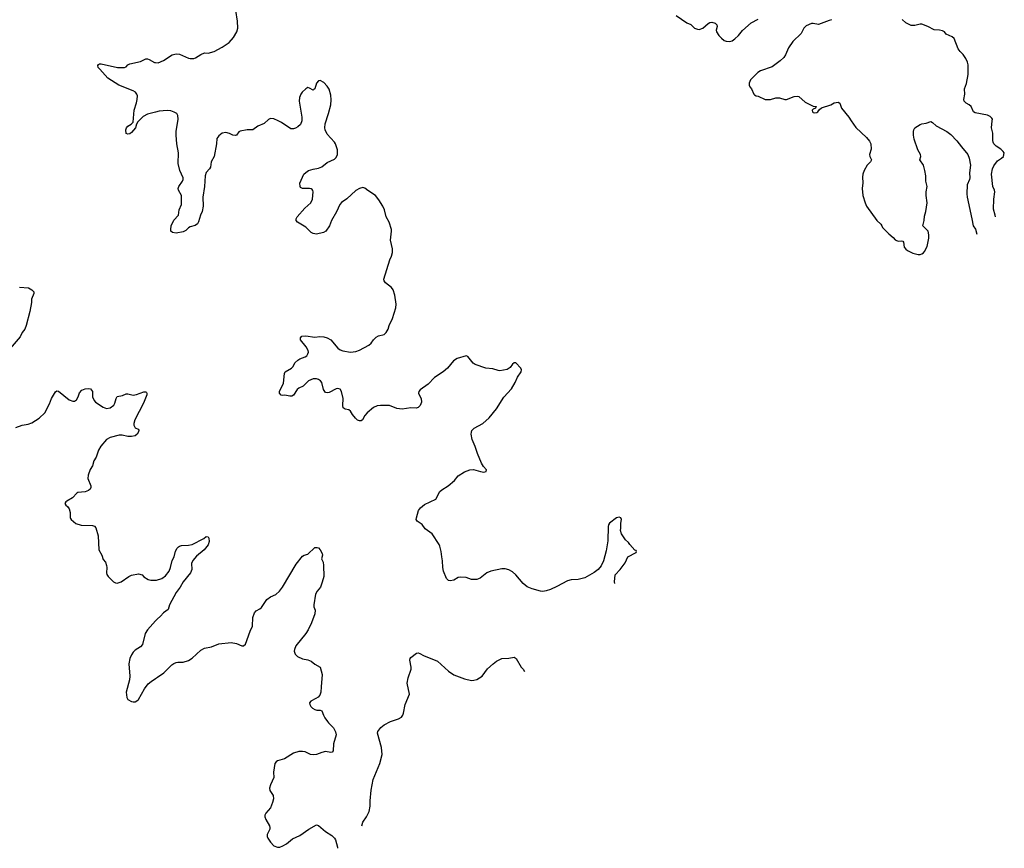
# Model space of a CAD drawing. Header units: inches. Extents: x 2005975 to 2217453, y 644152 to 846769.
# Tile 41 of 162: x 2098473 to 2109537, y 658576 to 667886. Entities that reach past the tile are written whole.
import ezdxf

# ---------------------------------------------------------------- set-up
doc = ezdxf.new("R2010")
doc.units = ezdxf.units.IN
doc.header["$MEASUREMENT"] = 0
for name, color, linetype in [('C0696', 7, 'Continuous'), ('C1605', 7, 'Continuous'), ('C1606', 7, 'Continuous')]:
    doc.layers.add(name, color=color, linetype=linetype)

msp = doc.modelspace()

# ---------------------------------------------------------------- linework, layer by layer
at = {"layer": 'C0696', "color": 6, "elevation": 300}
for points in [[(2100000, 666848), (2099910, 666825), (2099861, 666799), (2099800, 666740), (2099787, 666713), (2099776, 666670), (2099730, 666619), (2099710, 666603), (2099690, 666599), (2099670, 666608), (2099667, 666647), (2099675, 666670), (2099690, 666691), (2099727, 666713), (2099747, 666733), (2099758, 666870), (2099787, 666950), (2099795, 666990), (2099796, 667030), (2099790, 667050), (2099773, 667070), (2099750, 667085), (2099587, 667150), (2099465, 667230), (2099373, 667330), (2099357, 667350), (2099352, 667370), (2099358, 667382), (2099369, 667390), (2099390, 667389), (2099571, 667350), (2099650, 667349), (2099670, 667358), (2099690, 667378), (2099710, 667389), (2099830, 667417), (2099890, 667446), (2099910, 667446), (2099930, 667439), (2099990, 667405), (2100000, 667404)], [(2098470, 664881), (2098574, 664874), (2098611, 664850), (2098631, 664830), (2098631, 664810), (2098607, 664747), (2098607, 664710), (2098588, 664608), (2098547, 664450), (2098530, 664410), (2098502, 664370), (2098477, 664323), (2098368, 664190)], [(2098430, 663304), (2098502, 663330), (2098570, 663342), (2098610, 663355), (2098693, 663410), (2098757, 663470), (2098807, 663570), (2098830, 663631), (2098876, 663704), (2098890, 663716), (2098910, 663713), (2099030, 663616), (2099070, 663598), (2099090, 663599), (2099110, 663614), (2099130, 663650), (2099146, 663694), (2099170, 663722), (2099210, 663738), (2099250, 663742), (2099270, 663737), (2099290, 663710), (2099293, 663650), (2099310, 663606), (2099324, 663590), (2099410, 663534), (2099450, 663518), (2099490, 663525), (2099530, 663554), (2099544, 663576), (2099557, 663630), (2099570, 663652), (2099630, 663664), (2099670, 663681), (2099690, 663683), (2099750, 663667), (2099785, 663675), (2099870, 663705), (2099890, 663706), (2099898, 663698), (2099903, 663690), (2099902, 663670), (2099864, 663576), (2099768, 663390), (2099755, 663350), (2099757, 663330), (2099770, 663299), (2099804, 663284), (2099813, 663273), (2099810, 663255), (2099794, 663230), (2099770, 663210), (2099730, 663203), (2099690, 663203), (2099624, 663216), (2099590, 663216), (2099490, 663191), (2099450, 663168), (2099386, 663094), (2099359, 663050), (2099332, 662970), (2099308, 662930), (2099290, 662875), (2099267, 662833), (2099244, 662770), (2099238, 662730), (2099273, 662650), (2099274, 662630), (2099264, 662610), (2099245, 662595), (2099210, 662581), (2099128, 662572), (2099114, 662566), (2099068, 662512), (2099002, 662478), (2098992, 662470), (2098982, 662450), (2098992, 662430), (2099010, 662418), (2099031, 662390), (2099039, 662350), (2099039, 662290), (2099043, 662283), (2099051, 662270), (2099105, 662225), (2099165, 662205), (2099290, 662202), (2099314, 662194), (2099330, 662175), (2099355, 662085), (2099363, 661930), (2099397, 661870), (2099410, 661822), (2099438, 661790), (2099450, 661754), (2099454, 661730), (2099447, 661670), (2099451, 661651), (2099468, 661628), (2099526, 661570), (2099550, 661559), (2099570, 661556), (2099615, 661570), (2099701, 661630), (2099730, 661645), (2099810, 661661), (2099850, 661650), (2099870, 661625), (2099917, 661597), (2099947, 661587), (2100000, 661587)], [(2100000, 661131), (2099911, 661030), (2099885, 660990), (2099853, 660867), (2099830, 660839), (2099770, 660801), (2099750, 660781), (2099730, 660749), (2099712, 660710), (2099701, 660650), (2099710, 660510), (2099708, 660470), (2099671, 660330), (2099678, 660270), (2099688, 660248), (2099730, 660227), (2099750, 660223), (2099770, 660223), (2099790, 660231), (2099810, 660247), (2099874, 660366), (2099918, 660422), (2099950, 660450), (2100000, 660482)]]:
    msp.add_lwpolyline(points, dxfattribs=at)
at = {"layer": 'C1605', "color": 6}
msp.add_line((2102640, 660000, 300), (2102640, 660000, 300), dxfattribs=at)
at = {"layer": 'C1605', "color": 6, "elevation": 300}
for points in [[(2101932, 660000), (2101944, 659984), (2101999, 659930), (2102023, 659883), (2102030, 659850), (2101998, 659750), (2101995, 659670), (2101983, 659657), (2101970, 659652), (2101910, 659662), (2101867, 659653), (2101809, 659631), (2101770, 659626), (2101741, 659630), (2101680, 659660), (2101650, 659665), (2101610, 659665), (2101550, 659644), (2101450, 659582), (2101370, 659558), (2101354, 659546), (2101340, 659530), (2101326, 659430), (2101328, 659370), (2101290, 659289), (2101280, 659250), (2101285, 659225), (2101320, 659170), (2101324, 659130), (2101314, 659090), (2101290, 659030), (2101239, 658970), (2101228, 658950), (2101228, 658930), (2101239, 658899), (2101282, 658830), (2101286, 658810), (2101284, 658790), (2101255, 658730), (2101255, 658710), (2101262, 658690), (2101290, 658646), (2101330, 658604), (2101370, 658588), (2101398, 658590), (2101430, 658602), (2101470, 658626), (2101537, 658683), (2101622, 658718), (2101724, 658790), (2101810, 658840), (2101830, 658833), (2101910, 658766), (2101980, 658720), (2102010, 658690), (2102021, 658670), (2102044, 658590), (2102046, 658576)], [(2102318, 658830), (2102331, 658870), (2102371, 658930), (2102400, 658990), (2102413, 659050), (2102413, 659110), (2102424, 659230), (2102446, 659350), (2102520, 659530), (2102545, 659630), (2102538, 659710), (2102495, 659870), (2102498, 659890), (2102530, 659934), (2102570, 659965), (2102640, 660000)]]:
    msp.add_lwpolyline(points, dxfattribs=at)
at = {"layer": 'C1606', "color": 6}
msp.add_line((2102640, 660000, 300), (2102640, 660000, 300), dxfattribs=at)
at = {"layer": 'C1606', "color": 6, "elevation": 300}
for points in [[(2100000, 667404), (2100030, 667402), (2100090, 667429), (2100188, 667492), (2100230, 667503), (2100270, 667498), (2100370, 667452), (2100390, 667448), (2100430, 667450), (2100450, 667457), (2100510, 667493), (2100550, 667512), (2100590, 667510), (2100660, 667530), (2100750, 667579), (2100828, 667630), (2100876, 667684), (2100914, 667750), (2100924, 667790), (2100922, 667870), (2100903, 667990)], [(2105850, 667933), (2105970, 667852), (2106013, 667833), (2106057, 667790), (2106090, 667778), (2106110, 667776), (2106151, 667789), (2106210, 667844), (2106230, 667853), (2106250, 667858), (2106288, 667848), (2106308, 667828), (2106310, 667810), (2106300, 667770), (2106304, 667750), (2106330, 667710), (2106358, 667678), (2106390, 667652), (2106410, 667645), (2106450, 667642), (2106481, 667650), (2106510, 667672), (2106550, 667710), (2106594, 667766), (2106691, 667849), (2106770, 667891)], [(2107594, 667886), (2107570, 667875), (2107450, 667833), (2107390, 667844), (2107370, 667843), (2107310, 667818), (2107285, 667790), (2107255, 667730), (2107160, 667640), (2107114, 667570), (2107079, 667490), (2107059, 667461), (2107017, 667423), (2106930, 667356), (2106797, 667310), (2106768, 667292), (2106685, 667210), (2106669, 667171), (2106670, 667150), (2106679, 667130), (2106695, 667110), (2106721, 667050), (2106730, 667041), (2106750, 667031), (2106770, 667028), (2106850, 666990), (2106910, 666988), (2106970, 667008), (2106990, 667008), (2107010, 667008), (2107070, 666991), (2107089, 666991), (2107176, 667024), (2107210, 667028), (2107230, 667024), (2107298, 666958), (2107390, 666916), (2107422, 666910), (2107414, 666890), (2107390, 666882), (2107378, 666870), (2107381, 666850), (2107390, 666844), (2107410, 666841), (2107430, 666844), (2107442, 666850), (2107462, 666878), (2107484, 666896), (2107589, 666931), (2107627, 666953), (2107670, 666959), (2107688, 666948), (2107709, 666890), (2107790, 666792), (2107815, 666750), (2107870, 666674), (2107990, 666561), (2108022, 666522), (2108037, 666490), (2108040, 666430), (2108023, 666370), (2108027, 666350), (2108044, 666310), (2108032, 666290), (2107998, 666250), (2107961, 666190), (2107946, 666150), (2107943, 666117), (2107948, 666052), (2107940, 665990), (2107949, 665910), (2107973, 665830), (2107990, 665790), (2108105, 665630), (2108148, 665588), (2108161, 665570), (2108167, 665550), (2108210, 665510), (2108238, 665478), (2108290, 665439), (2108312, 665412), (2108325, 665405), (2108350, 665399), (2108382, 665402), (2108397, 665397), (2108405, 665385), (2108413, 665330), (2108429, 665309), (2108450, 665293), (2108510, 665262), (2108570, 665248), (2108590, 665248), (2108610, 665254), (2108630, 665267), (2108640, 665280), (2108670, 665338), (2108688, 665430), (2108690, 665470), (2108681, 665510), (2108622, 665570), (2108637, 665630), (2108642, 665678), (2108657, 665730), (2108670, 665830), (2108659, 665910), (2108660, 665950), (2108670, 666010), (2108657, 666070), (2108656, 666130), (2108646, 666190), (2108629, 666250), (2108589, 666310), (2108601, 666350), (2108597, 666370), (2108565, 666425), (2108525, 666545), (2108517, 666590), (2108517, 666630), (2108521, 666650), (2108531, 666669), (2108590, 666710), (2108610, 666717), (2108658, 666722), (2108710, 666741), (2108730, 666731), (2108770, 666694), (2108890, 666631), (2108937, 666597), (2109005, 666525), (2109056, 666456), (2109128, 666370), (2109143, 666330), (2109159, 666250), (2109147, 666167), (2109151, 666110), (2109147, 666090), (2109119, 666030), (2109115, 665930), (2109119, 665890), (2109174, 665650), (2109187, 665570), (2109213, 665533), (2109229, 665476)], [(2109438, 665670), (2109435, 665690), (2109417, 665757), (2109419, 665870), (2109432, 665950), (2109427, 665970), (2109407, 666010), (2109395, 666150), (2109403, 666210), (2109418, 666242), (2109461, 666299), (2109507, 666330), (2109527, 666350), (2109537, 666390), (2109526, 666406), (2109497, 666430), (2109444, 666464), (2109421, 666490), (2109412, 666510), (2109407, 666530), (2109407, 666610), (2109392, 666670), (2109402, 666750), (2109403, 666770), (2109398, 666778), (2109379, 666799), (2109350, 666815), (2109210, 666838), (2109192, 666852), (2109166, 666910), (2109142, 666930), (2109108, 666948), (2109087, 666970), (2109081, 666990), (2109093, 667050), (2109091, 667110), (2109113, 667170), (2109131, 667270), (2109130, 667379), (2109124, 667410), (2109105, 667450), (2109075, 667495), (2109042, 667530), (2109020, 667560), (2108973, 667673), (2108953, 667693), (2108885, 667725), (2108864, 667750), (2108842, 667762), (2108810, 667770), (2108750, 667773), (2108678, 667810), (2108610, 667836), (2108590, 667837), (2108530, 667820), (2108490, 667821), (2108429, 667850), (2108390, 667889)], [(2105161, 661553), (2105156, 661570), (2105166, 661650), (2105219, 661710), (2105276, 661784), (2105308, 661850), (2105402, 661898), (2105406, 661910), (2105402, 661922), (2105387, 661927), (2105330, 661988), (2105313, 662013), (2105282, 662042), (2105237, 662110), (2105226, 662146), (2105229, 662171), (2105227, 662230), (2105235, 662270), (2105229, 662290), (2105210, 662298), (2105178, 662290), (2105101, 662230), (2105091, 662210), (2105087, 662190), (2105084, 662030), (2105063, 661917), (2105033, 661807), (2105007, 661750), (2104975, 661710), (2104930, 661676), (2104824, 661616), (2104750, 661596), (2104670, 661592), (2104630, 661582), (2104510, 661516), (2104437, 661483), (2104390, 661467), (2104350, 661462), (2104325, 661465), (2104231, 661491), (2104175, 661515), (2104131, 661550), (2104048, 661650), (2104010, 661682), (2103970, 661704), (2103930, 661716), (2103890, 661716), (2103769, 661691), (2103723, 661670), (2103649, 661611), (2103610, 661595), (2103550, 661596), (2103490, 661617), (2103430, 661622), (2103402, 661618), (2103350, 661588), (2103310, 661581), (2103290, 661585), (2103268, 661608), (2103235, 661690), (2103227, 661730), (2103225, 661805), (2103215, 661850), (2103208, 661910), (2103196, 661970), (2103187, 661990), (2103110, 662110), (2103030, 662167), (2102995, 662215), (2102941, 662250), (2102930, 662270), (2102931, 662290), (2102954, 662370), (2102977, 662403), (2103023, 662437), (2103150, 662500), (2103196, 662584), (2103217, 662603), (2103289, 662650), (2103361, 662710), (2103399, 662761), (2103473, 662807), (2103531, 662829), (2103573, 662833), (2103652, 662808), (2103690, 662801), (2103715, 662810), (2103718, 662830), (2103686, 662866), (2103662, 662902), (2103616, 663010), (2103592, 663090), (2103558, 663170), (2103546, 663230), (2103549, 663251), (2103555, 663270), (2103582, 663298), (2103678, 663350), (2103748, 663412), (2103830, 663513), (2103915, 663645), (2104000, 663740), (2104041, 663810), (2104066, 663870), (2104110, 663930), (2104112, 663950), (2104103, 663970), (2104050, 664029), (2104030, 664029), (2104010, 664014), (2103983, 663977), (2103950, 663954), (2103870, 663940), (2103850, 663943), (2103790, 663963), (2103710, 663970), (2103593, 664010), (2103570, 664028), (2103510, 664101), (2103490, 664109), (2103390, 664078), (2103347, 664053), (2103282, 663970), (2103233, 663930), (2103135, 663865), (2103063, 663790), (2102972, 663728), (2102960, 663710), (2102955, 663690), (2102961, 663670), (2102984, 663630), (2102987, 663590), (2102972, 663550), (2102950, 663527), (2102930, 663520), (2102870, 663524), (2102770, 663511), (2102710, 663518), (2102630, 663550), (2102529, 663551), (2102490, 663546), (2102450, 663527), (2102379, 663470), (2102350, 663440), (2102325, 663390), (2102310, 663379), (2102290, 663377), (2102268, 663388), (2102247, 663407), (2102212, 663450), (2102190, 663486), (2102170, 663502), (2102130, 663510), (2102110, 663524), (2102104, 663550), (2102110, 663630), (2102090, 663710), (2102074, 663734), (2102050, 663741), (2102030, 663737), (2101950, 663698), (2101930, 663694), (2101910, 663698), (2101889, 663729), (2101870, 663810), (2101854, 663830), (2101830, 663845), (2101810, 663851), (2101772, 663850), (2101718, 663830), (2101657, 663770), (2101610, 663746), (2101590, 663730), (2101550, 663667), (2101530, 663657), (2101510, 663655), (2101451, 663669), (2101430, 663665), (2101410, 663669), (2101394, 663690), (2101393, 663710), (2101437, 663803), (2101448, 663910), (2101456, 663930), (2101527, 663970), (2101545, 663990), (2101565, 664030), (2101598, 664062), (2101623, 664077), (2101683, 664097), (2101699, 664110), (2101713, 664130), (2101718, 664150), (2101715, 664170), (2101692, 664210), (2101627, 664290), (2101627, 664310), (2101645, 664330), (2101690, 664335), (2101790, 664320), (2101845, 664326), (2101890, 664323), (2101930, 664310), (2101970, 664290), (2102050, 664195), (2102075, 664175), (2102105, 664165), (2102190, 664150), (2102250, 664156), (2102290, 664171), (2102398, 664230), (2102423, 664250), (2102448, 664290), (2102480, 664320), (2102507, 664333), (2102567, 664350), (2102590, 664370), (2102612, 664410), (2102625, 664450), (2102661, 664530), (2102701, 664650), (2102702, 664690), (2102689, 664790), (2102671, 664850), (2102650, 664878), (2102582, 664930), (2102568, 664950), (2102564, 664970), (2102632, 665188), (2102651, 665230), (2102662, 665270), (2102661, 665310), (2102639, 665410), (2102653, 665510), (2102651, 665530), (2102625, 665610), (2102591, 665671), (2102571, 665750), (2102554, 665790), (2102510, 665862), (2102470, 665910), (2102385, 665965), (2102350, 665994), (2102330, 666002), (2102291, 665990), (2102250, 665965), (2102150, 665872), (2102090, 665832), (2102071, 665809), (2102032, 665728), (2101976, 665630), (2101953, 665570), (2101912, 665510), (2101886, 665494), (2101810, 665475), (2101770, 665482), (2101750, 665494), (2101690, 665556), (2101596, 665610), (2101581, 665630), (2101581, 665650), (2101592, 665670), (2101678, 665770), (2101743, 665830), (2101763, 665870), (2101770, 665950), (2101767, 665967), (2101759, 665979), (2101750, 665986), (2101730, 665990), (2101650, 665990), (2101630, 666001), (2101625, 666010), (2101620, 666050), (2101668, 666150), (2101687, 666170), (2101717, 666190), (2101772, 666208), (2101830, 666217), (2101867, 666233), (2101930, 666280), (2102010, 666319), (2102030, 666337), (2102044, 666370), (2102043, 666423), (2102022, 666490), (2102010, 666511), (2101930, 666600), (2101907, 666647), (2101901, 666670), (2101906, 666714), (2101945, 666830), (2101970, 666930), (2101975, 666985), (2101970, 667039), (2101950, 667106), (2101930, 667140), (2101890, 667180), (2101850, 667201), (2101830, 667199), (2101810, 667174), (2101790, 667109), (2101780, 667100), (2101770, 667093), (2101730, 667117), (2101710, 667123), (2101688, 667110), (2101646, 667070), (2101632, 667050), (2101616, 667010), (2101613, 666970), (2101643, 666790), (2101645, 666750), (2101629, 666710), (2101599, 666681), (2101574, 666666), (2101550, 666659), (2101520, 666660), (2101416, 666730), (2101378, 666750), (2101330, 666771), (2101290, 666774), (2101270, 666764), (2101220, 666720), (2101150, 666690), (2101093, 666650), (2101029, 666649), (2100950, 666635), (2100934, 666626), (2100910, 666590), (2100897, 666583), (2100870, 666588), (2100830, 666607), (2100790, 666618), (2100750, 666610), (2100710, 666582), (2100690, 666550), (2100683, 666490), (2100657, 666350), (2100624, 666290), (2100616, 666230), (2100608, 666212), (2100570, 666170), (2100556, 666130), (2100550, 666010), (2100533, 665893), (2100534, 665790), (2100523, 665730), (2100506, 665690), (2100484, 665616), (2100470, 665594), (2100447, 665573), (2100390, 665559), (2100370, 665549), (2100341, 665519), (2100310, 665504), (2100230, 665487), (2100190, 665493), (2100173, 665510), (2100170, 665530), (2100176, 665570), (2100207, 665633), (2100258, 665690), (2100266, 665750), (2100291, 665809), (2100293, 665910), (2100256, 665970), (2100254, 665990), (2100260, 666010), (2100302, 666070), (2100310, 666090), (2100309, 666110), (2100272, 666192), (2100254, 666270), (2100259, 666390), (2100238, 666490), (2100231, 666590), (2100233, 666630), (2100255, 666770), (2100252, 666810), (2100239, 666830), (2100210, 666846), (2100170, 666860), (2100130, 666866), (2100041, 666859), (2100000, 666848)], [(2100000, 661587), (2100010, 661588), (2100070, 661606), (2100110, 661636), (2100152, 661690), (2100167, 661730), (2100187, 661810), (2100208, 661852), (2100225, 661915), (2100244, 661950), (2100258, 661962), (2100270, 661971), (2100290, 661977), (2100370, 661981), (2100411, 661989), (2100542, 662058), (2100570, 662081), (2100590, 662074), (2100599, 662059), (2100604, 662024), (2100590, 661984), (2100546, 661930), (2100461, 661859), (2100418, 661810), (2100404, 661776), (2100407, 661710), (2100394, 661670), (2100312, 661570), (2100277, 661510), (2100230, 661450), (2100158, 661310), (2100141, 661259), (2100090, 661220), (2100057, 661183), (2100017, 661150), (2100000, 661131)], [(2100000, 660482), (2100023, 660497), (2100092, 660548), (2100182, 660638), (2100206, 660654), (2100230, 660662), (2100250, 660667), (2100310, 660666), (2100370, 660687), (2100410, 660712), (2100510, 660801), (2100550, 660824), (2100630, 660841), (2100710, 660872), (2100848, 660888), (2100910, 660877), (2100970, 660849), (2100990, 660850), (2101011, 660870), (2101064, 661016), (2101091, 661070), (2101092, 661170), (2101110, 661220), (2101130, 661243), (2101170, 661265), (2101190, 661282), (2101250, 661373), (2101290, 661400), (2101352, 661428), (2101394, 661466), (2101427, 661510), (2101581, 661770), (2101650, 661859), (2101670, 661870), (2101710, 661879), (2101790, 661955), (2101817, 661957), (2101831, 661951), (2101851, 661931), (2101874, 661890), (2101875, 661870), (2101866, 661830), (2101882, 661790), (2101886, 661754), (2101890, 661630), (2101874, 661566), (2101852, 661510), (2101815, 661465), (2101799, 661430), (2101778, 661310), (2101780, 661290), (2101794, 661250), (2101788, 661210), (2101754, 661110), (2101715, 661030), (2101689, 660990), (2101576, 660850), (2101560, 660810), (2101559, 660790), (2101570, 660756), (2101596, 660730), (2101650, 660703), (2101710, 660692), (2101750, 660677), (2101790, 660645), (2101850, 660610), (2101872, 660530), (2101860, 660390), (2101859, 660330), (2101845, 660295), (2101826, 660274), (2101802, 660258), (2101745, 660230), (2101730, 660210), (2101734, 660190), (2101746, 660170), (2101765, 660150), (2101790, 660135), (2101813, 660127), (2101850, 660127), (2101870, 660119), (2101886, 660070), (2101901, 660041), (2101932, 660000)], [(2102640, 660000), (2102731, 660029), (2102765, 660050), (2102778, 660070), (2102787, 660093), (2102804, 660190), (2102852, 660308), (2102829, 660430), (2102839, 660490), (2102873, 660590), (2102873, 660610), (2102856, 660690), (2102862, 660710), (2102870, 660719), (2102933, 660767), (2102950, 660772), (2102970, 660766), (2103010, 660744), (2103170, 660680), (2103290, 660567), (2103350, 660525), (2103470, 660480), (2103550, 660463), (2103576, 660464), (2103610, 660473), (2103669, 660510), (2103730, 660591), (2103793, 660650), (2103830, 660678), (2103890, 660707), (2103971, 660711), (2104030, 660724), (2104053, 660710), (2104110, 660611), (2104129, 660589), (2104145, 660563)]]:
    msp.add_lwpolyline(points, dxfattribs=at)

doc.saveas('drawing.dxf')
